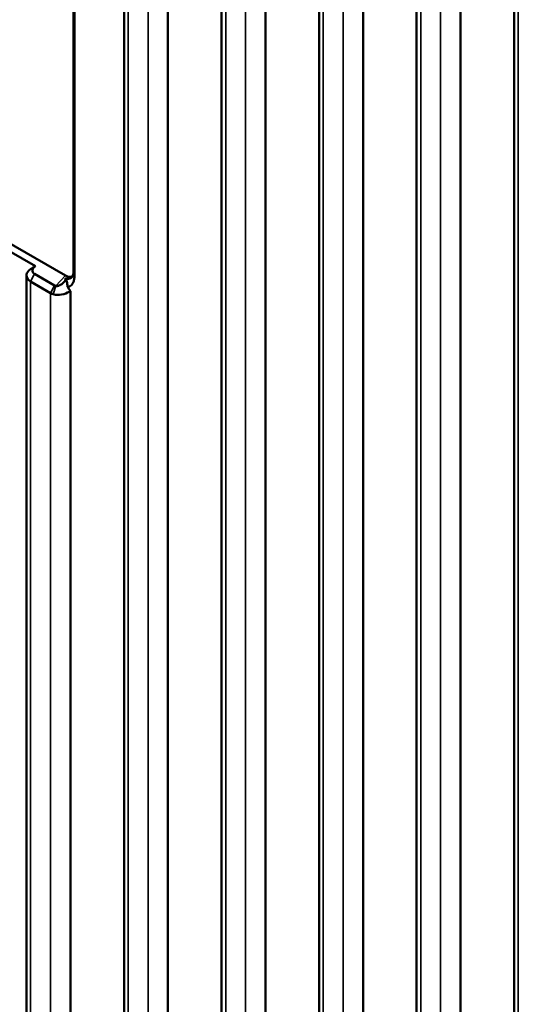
# Model space of a CAD drawing. Header units: millimetres. Extents: x 0 to 4638, y -120 to 1188.
# Tile 255 of 256: x 1521 to 1533, y 472 to 495. Entities that reach past the tile are written whole.
import ezdxf

# ---------------------------------------------------------------- set-up
doc = ezdxf.new("R2010")
doc.units = ezdxf.units.MM
doc.header["$LTSCALE"] = 2
doc.layers.add('Sichtbar (ISO)', color=7, linetype='Continuous', lineweight=50)
doc.layers.add('Sichtbar schmal (ISO)', color=7, linetype='Continuous', lineweight=35)

msp = doc.modelspace()

# ---------------------------------------------------------------- linework, layer by layer
at = {"layer": 'Sichtbar (ISO)'}
for p, q in [((1525.9206, 460.1351), (1525.9206, 507.4914)), ((1526.9611, 459.3013), (1526.9611, 506.8907)), ((1528.2305, 456.2163), (1528.2305, 506.1083)), ((1529.271, 456.167), (1529.271, 504.343)), ((1530.5404, 455.9676), (1530.5404, 502.8033)), ((1531.5808, 455.8042), (1531.5808, 501.1648)), ((1524.6512, 461.3121), (1524.6512, 499.9711)), ((1523.6108, 463.1601), (1523.6108, 499.3704)), ((1522.2257, 489.3766), (1505.4039, 499.0886)), ((1522.4178, 489.4677), (1522.4178, 499.0177)), ((1522.4356, 499.0074), (1522.4356, 489.3502)), ((1532.8503, 454.63), (1532.8503, 498.1473)), ((1521.5124, 489.5963), (1519.8085, 490.58)), ((1521.3985, 489.5303), (1521.3985, 489.5303)), ((1522.4356, 489.3504), (1522.4178, 489.4677)), ((1521.3009, 467.263), (1521.3009, 489.3765)), ((1521.8699, 488.9609), (1521.3985, 489.233)), ((1521.4914, 489.4144), (1521.9628, 489.1422)), ((1522.3413, 465.415), (1522.3413, 489.0089))]:
    msp.add_line(p, q, dxfattribs=at)
for centre, major_axis, ratio, start_param, end_param in [((1522.2185, 489.6571), (-0.1718, 0.2975), 0.5601958, 2.3712736, 3.1435214), ((1522.0825, 489.2357), (0.1696, 0.0284), 0.6688348, 3.8231557, 4.0571955)]:
    msp.add_ellipse(centre, major_axis=major_axis, ratio=ratio, start_param=start_param, end_param=end_param, dxfattribs=at)
for points, knots in [([(1521.3985, 489.233), (1521.3408, 489.2663), (1521.3012, 489.3392), (1521.301, 489.3764), (1521.3009, 489.3843), (1521.3016, 489.3929), (1521.3034, 489.4023), (1521.3103, 489.4378), (1521.3343, 489.486), (1521.3985, 489.5303)], [0, 0, 0, 0, 0.5, 0.5, 0.5, 0.6050922, 0.6050922, 0.6050922, 1, 1, 1, 1]), ([(1521.3985, 489.5303), (1521.4174, 489.5412), (1521.4363, 489.5521), (1521.4807, 489.5779), (1521.4989, 489.5885), (1521.5124, 489.5963)], [0, 0, 0, 0, 0.016983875, 0.016983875, 0.039341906, 0.039341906, 0.039341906, 0.039341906]), ([(1521.5124, 489.5963), (1521.4739, 489.5735), (1521.4475, 489.5406), (1521.4416, 489.5076), (1521.4351, 489.4714), (1521.4536, 489.4359), (1521.4914, 489.4144)], [0.00002396, 0.00002396, 0.00002396, 0.00002396, 0.47735938, 0.47735938, 0.47735938, 1, 1, 1, 1]), ([(1522.2262, 489.3106), (1522.2511, 489.2997), (1522.2751, 489.2946), (1522.32, 489.2975), (1522.3403, 489.3054), (1522.3765, 489.3346), (1522.3914, 489.3566), (1522.4108, 489.4088), (1522.4162, 489.437), (1522.4178, 489.4676)], [0, 0, 0, 0, 0.017100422, 0.017100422, 0.034045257, 0.034045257, 0.052593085, 0.052593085, 0.068784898, 0.068784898, 0.068784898, 0.068784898]), ([(1521.9942, 489.1285), (1521.9989, 489.1272), (1522.0038, 489.1263), (1522.0141, 489.1254), (1522.0195, 489.1254), (1522.0366, 489.1267), (1522.0484, 489.1294), (1522.068, 489.1359), (1522.0761, 489.1392), (1522.1077, 489.1541), (1522.1315, 489.1698), (1522.1623, 489.1951), (1522.1733, 489.2048), (1522.1923, 489.2247), (1522.1999, 489.2338), (1522.2153, 489.2552), (1522.2223, 489.2678), (1522.2273, 489.2846), (1522.2283, 489.29), (1522.2284, 489.301), (1522.2277, 489.3059), (1522.2262, 489.3106)], [0.000003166, 0.000003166, 0.000003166, 0.000003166, 0.002433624, 0.002433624, 0.0049457, 0.0049457, 0.010330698, 0.010330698, 0.014225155, 0.014225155, 0.026061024, 0.026061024, 0.031389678, 0.031389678, 0.035757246, 0.035757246, 0.041779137, 0.041779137, 0.04426639, 0.04426639, 0.046270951, 0.046270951, 0.046270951, 0.046270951]), ([(1522.2717, 489.1064), (1522.2703, 489.1602), (1522.2648, 489.1976), (1522.2497, 489.2657), (1522.2393, 489.2886), (1522.229, 489.3061), (1522.2276, 489.3084), (1522.2262, 489.3106)], [-0.01975067, -0.01975067, -0.01975067, -0.01975067, -0.01164431, -0.01164431, -0.001489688, -0.001489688, 0, 0, 0, 0]), ([(1522.4356, 489.3502), (1522.4356, 489.3193), (1522.4325, 489.2902), (1522.4202, 489.2372), (1522.4111, 489.2133), (1522.3794, 489.1579), (1522.3522, 489.133), (1522.3039, 489.1126), (1522.2882, 489.1084), (1522.2717, 489.1064)], [-0.074689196, -0.074689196, -0.074689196, -0.074689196, -0.0576476, -0.0576476, -0.040704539, -0.040704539, -0.012298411, -0.012298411, 0, 0, 0, 0]), ([(1521.93, 488.934), (1521.9191, 488.9377), (1521.9086, 488.9418), (1521.8886, 488.9508), (1521.879, 488.9556), (1521.8699, 488.9609)], [-0.011541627, -0.011541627, -0.011541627, -0.011541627, -0.005770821, -0.005770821, 0, 0, 0, 0]), ([(1522.3413, 489.0089), (1522.2679, 488.9559), (1522.1084, 488.9035), (1521.9893, 488.9203), (1521.9678, 488.9233), (1521.9479, 488.928), (1521.93, 488.934)], [0, 0, 0, 0, 0.8472018, 0.8472018, 0.8472018, 1, 1, 1, 1]), ([(1522.2717, 489.1064), (1522.2833, 489.0901), (1522.2949, 489.074), (1522.3181, 489.0415), (1522.3297, 489.0252), (1522.3413, 489.0089)], [0.000001, 0.000001, 0.000001, 0.000001, 0.009090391, 0.009090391, 0.018174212, 0.018174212, 0.018174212, 0.018174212])]:
    msp.add_open_spline(points, degree=3, knots=knots, dxfattribs=at)
at = {"layer": 'Sichtbar schmal (ISO)'}
for p, q in [((1526.0183, 507.435), (1526.0183, 460.0734)), ((1526.4897, 459.7319), (1526.4897, 507.1629)), ((1528.3281, 506.0378), (1528.3281, 456.2487)), ((1528.7996, 456.241), (1528.7996, 505.6724)), ((1530.638, 502.6675), (1530.638, 455.9523)), ((1531.1094, 455.8782), (1531.1094, 501.9639)), ((1524.1798, 462.1494), (1524.1798, 499.6989)), ((1523.7084, 499.4267), (1523.7084, 462.9867)), ((1532.9479, 497.9758), (1532.9479, 454.583)), ((1521.3985, 489.233), (1521.4914, 489.4144)), ((1521.3985, 489.233), (1521.3985, 467.0896)), ((1521.9942, 489.1285), (1522.2257, 489.3766)), ((1521.8699, 488.9609), (1521.9628, 489.1422)), ((1521.8699, 466.2523), (1521.8699, 488.9609)), ((1521.93, 488.934), (1521.9942, 489.1285))]:
    msp.add_line(p, q, dxfattribs=at)

doc.saveas('drawing.dxf')
